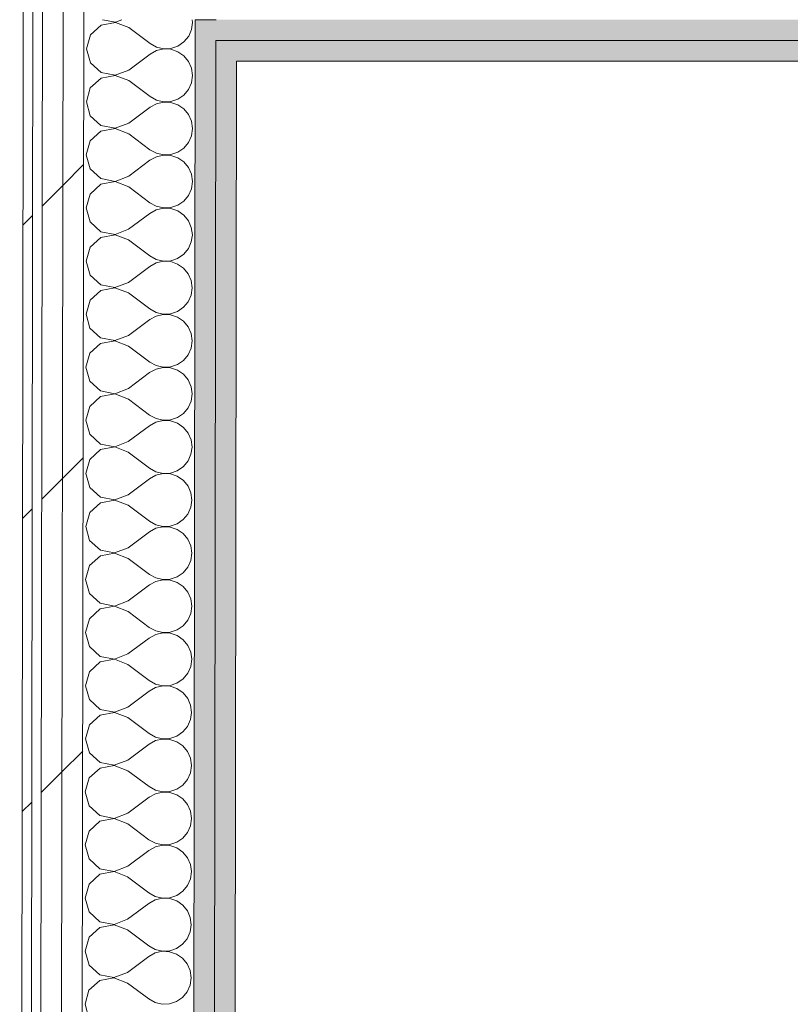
# Model space of a CAD drawing. Header units: millimetres. Extents: x -30280 to 22128, y -17757 to 4746.
# Tile 91 of 171: x -10788 to -10305, y -14401 to -13783. Entities that reach past the tile are written whole.
import ezdxf

# ---------------------------------------------------------------- set-up
doc = ezdxf.new("R2010")
doc.units = ezdxf.units.MM
doc.header["$MEASUREMENT"] = 0
doc.linetypes.add('Wipeout_Contour', pattern=[1000, 0, -1000])
doc.layers.add('Nuevo_08_E_Envans secs', color=7, linetype='Continuous')
doc.layers.add('Nuevo_08_E_Envans secs_Pluma_Nº__1', color=7, linetype='Continuous', lineweight=5)
for name, color, linetype, lineweight, true_color in [('Nuevo_08_E_Envans secs_Pluma_Nº__102', 7, 'Continuous', 5, 0xcccccc), ('Nuevo_08_E_Envans secs_Pluma_Nº__171', 171, 'Continuous', 13, 0xaaaaff), ('Nuevo_08_E_Envans secs_Pluma_Nº__177', 7, 'Continuous', 15, 0xf7e046), ('Nuevo_08_E_Envans secs_Pluma_Nº__79', 7, 'Continuous', 5, 0xaaffd5)]:
    doc.layers.add(name, color=color, linetype=linetype, lineweight=lineweight, true_color=true_color)
pattern_1 = [(45, (0, 0), (-183.8478, 183.8478), [195, -65]), (45, (7e-14, 183.85), (-183.8478, 183.8478), [195, -65])]

# ---------------------------------------------------------------- blocks, each defined once
blk = doc.blocks.new('Muro_76_1', base_point=(-1686.99, -13808.56))
at = {"layer": 'Nuevo_08_E_Envans secs_Pluma_Nº__79', "linetype": 'Continuous', "lineweight": 5, "true_color": 0xaaffd5}
for points in [[(-10678.05, -13795.56), (-10665.05, -13795.56), (-10678.03, -13782.56)], [(-10665.03, -13782.56), (-10678.03, -13782.56), (-10665.05, -13795.56)], [(-10665.03, -13782.56), (-10665.05, -13795.56), (-9476.75, -13795.56), (-9476.75, -13782.56)], [(-10665.05, -13795.56), (-10665.07, -13808.56), (-10652.07, -13808.56)], [(-10652.05, -13795.56), (-10665.05, -13795.56), (-10652.07, -13808.56)], [(-10652.05, -13795.56), (-10652.07, -13808.56), (-9476.75, -13808.56), (-9476.75, -13795.56)]]:
    blk.add_hatch(color=121, dxfattribs=at).paths.add_polyline_path(points)
at = {"layer": 'Nuevo_08_E_Envans secs_Pluma_Nº__1', "color": 7, "linetype": 'Continuous', "lineweight": 5}
for p, q in [((-10747.93, -13712.56), (-10748.03, -13782.56)), ((-10678.03, -13782.56), (-10678.05, -13795.56)), ((-10665.03, -13782.56), (-10678.03, -13782.56)), ((-10652.05, -13795.56), (-10665.05, -13795.56)), ((-9476.75, -13795.56), (-10652.05, -13795.56))]:
    blk.add_line(p, q, dxfattribs=at)
at = {"layer": 'Nuevo_08_E_Envans secs_Pluma_Nº__1', "color": 7, "linetype": 'Continuous', "lineweight": 5, "flags": 128}
blk.add_lwpolyline([(-10652.07, -13808.56), (-9476.75, -13808.56)], dxfattribs=at)
blk = doc.blocks.new('*X239')
at = {"layer": 'Nuevo_08_E_Envans secs_Pluma_Nº__102', "color": 254, "linetype": 'Continuous', "lineweight": 5, "true_color": 0xcccccc}
for p, q in [((-10737.16, -13785.9), (-10743.89, -13792.04)), ((-10728.21, -13784.23), (-10737.16, -13785.9)), ((-10736.23, -13782.56), (-10728.21, -13784.09)), ((-10728.21, -13784.09), (-10724.2, -13782.56)), ((-10719.71, -13787.5), (-10728.21, -13784.23)), ((-10719.71, -13787.5), (-10706.39, -13797.52)), ((-10680.34, -13788.78), (-10679.7, -13784.23)), ((-10679.7, -13784.23), (-10679.93, -13782.56)), ((-10743.89, -13792.04), (-10746.39, -13800.8)), ((-10685.14, -13796.52), (-10682.2, -13792.99)), ((-10682.2, -13792.99), (-10680.34, -13788.78)), ((-10706.39, -13797.52), (-10702.37, -13799.75)), ((-10702.37, -13799.75), (-10697.89, -13800.8)), ((-10697.89, -13800.8), (-10693.3, -13800.59)), ((-10693.3, -13800.59), (-10688.94, -13799.12)), ((-10688.94, -13799.12), (-10685.14, -13796.52)), ((-10746.39, -13800.8), (-10743.92, -13809.56)), ((-10719.75, -13814.17), (-10706.4, -13804.19)), ((-10702.37, -13801.97), (-10706.4, -13804.19)), ((-10697.89, -13800.94), (-10702.37, -13801.97)), ((-10693.3, -13801.17), (-10697.89, -13800.94)), ((-10688.94, -13802.64), (-10693.3, -13801.17)), ((-10685.16, -13805.25), (-10688.94, -13802.64)), ((-10682.23, -13808.8), (-10685.16, -13805.25)), ((-10743.92, -13809.56), (-10737.2, -13815.72)), ((-10680.38, -13813.01), (-10682.23, -13808.8)), ((-10728.25, -13817.56), (-10737.21, -13819.24)), ((-10737.2, -13815.72), (-10728.25, -13817.42)), ((-10728.25, -13817.42), (-10719.75, -13814.17)), ((-10719.76, -13820.84), (-10728.25, -13817.56)), ((-10680.39, -13822.12), (-10679.75, -13817.56)), ((-10679.75, -13817.56), (-10680.38, -13813.01)), ((-10737.21, -13819.24), (-10743.94, -13825.37)), ((-10719.76, -13820.84), (-10706.44, -13830.86)), ((-10682.25, -13826.32), (-10680.39, -13822.12)), ((-10743.94, -13825.37), (-10746.44, -13834.13)), ((-10706.44, -13830.86), (-10702.42, -13833.09)), ((-10688.99, -13832.46), (-10685.19, -13829.86)), ((-10685.19, -13829.86), (-10682.25, -13826.32)), ((-10746.44, -13834.13), (-10743.97, -13842.9)), ((-10719.8, -13847.5), (-10706.45, -13837.52)), ((-10702.42, -13835.3), (-10706.45, -13837.52)), ((-10702.42, -13833.09), (-10697.94, -13834.14)), ((-10697.94, -13834.27), (-10702.42, -13835.3)), ((-10697.94, -13834.14), (-10693.35, -13833.92)), ((-10693.35, -13834.5), (-10697.94, -13834.27)), ((-10693.35, -13833.92), (-10688.99, -13832.46)), ((-10688.99, -13835.98), (-10693.35, -13834.5)), ((-10685.21, -13838.59), (-10688.99, -13835.98)), ((-10743.97, -13842.9), (-10737.25, -13849.05)), ((-10682.28, -13842.13), (-10685.21, -13838.59)), ((-10680.43, -13846.34), (-10682.28, -13842.13)), ((-10737.25, -13849.05), (-10728.3, -13850.76)), ((-10728.3, -13850.76), (-10719.8, -13847.5)), ((-10679.8, -13850.9), (-10680.43, -13846.34)), ((-10737.26, -13852.57), (-10743.99, -13858.71)), ((-10728.3, -13850.89), (-10737.26, -13852.57)), ((-10719.81, -13854.17), (-10728.3, -13850.89)), ((-10719.81, -13854.17), (-10706.49, -13864.19)), ((-10682.3, -13859.65), (-10680.44, -13855.45)), ((-10680.44, -13855.45), (-10679.8, -13850.9)), ((-10743.99, -13858.71), (-10746.49, -13867.46)), ((-10685.24, -13863.19), (-10682.3, -13859.65)), ((-10746.49, -13867.46), (-10744.02, -13876.23)), ((-10702.47, -13868.64), (-10706.5, -13870.86)), ((-10706.49, -13864.19), (-10702.47, -13866.42)), ((-10702.47, -13866.42), (-10697.99, -13867.47)), ((-10697.99, -13867.6), (-10702.47, -13868.64)), ((-10697.99, -13867.47), (-10693.4, -13867.25)), ((-10693.4, -13867.83), (-10697.99, -13867.6)), ((-10693.4, -13867.25), (-10689.04, -13865.79)), ((-10689.04, -13869.31), (-10693.4, -13867.83)), ((-10689.04, -13865.79), (-10685.24, -13863.19)), ((-10719.85, -13880.84), (-10706.5, -13870.86)), ((-10685.26, -13871.92), (-10689.04, -13869.31)), ((-10682.33, -13875.46), (-10685.26, -13871.92)), ((-10744.02, -13876.23), (-10737.3, -13882.38)), ((-10728.35, -13884.09), (-10719.85, -13880.84)), ((-10680.48, -13879.67), (-10682.33, -13875.46)), ((-10679.85, -13884.23), (-10680.48, -13879.67)), ((-10737.31, -13885.9), (-10744.04, -13892.04)), ((-10728.35, -13884.22), (-10737.31, -13885.9)), ((-10737.3, -13882.38), (-10728.35, -13884.09)), ((-10719.85, -13887.5), (-10728.35, -13884.22)), ((-10680.49, -13888.78), (-10679.85, -13884.23)), ((-10744.04, -13892.04), (-10746.54, -13900.8)), ((-10719.85, -13887.5), (-10706.54, -13897.52)), ((-10685.29, -13896.52), (-10682.35, -13892.99)), ((-10682.35, -13892.99), (-10680.49, -13888.78)), ((-10706.54, -13897.52), (-10702.52, -13899.75)), ((-10693.44, -13900.59), (-10689.09, -13899.12)), ((-10689.09, -13899.12), (-10685.29, -13896.52)), ((-10746.54, -13900.8), (-10744.07, -13909.56)), ((-10719.89, -13914.17), (-10706.55, -13904.19)), ((-10702.52, -13901.97), (-10706.55, -13904.19)), ((-10702.52, -13899.75), (-10698.04, -13900.8)), ((-10698.04, -13900.94), (-10702.52, -13901.97)), ((-10698.04, -13900.8), (-10693.44, -13900.59)), ((-10693.45, -13901.17), (-10698.04, -13900.94)), ((-10689.09, -13902.64), (-10693.45, -13901.17)), ((-10685.3, -13905.25), (-10689.09, -13902.64)), ((-10682.38, -13908.8), (-10685.3, -13905.25)), ((-10744.07, -13909.56), (-10737.35, -13915.72)), ((-10680.53, -13913.01), (-10682.38, -13908.8)), ((-10728.4, -13917.56), (-10737.36, -13919.24)), ((-10737.35, -13915.72), (-10728.4, -13917.42)), ((-10728.4, -13917.42), (-10719.89, -13914.17)), ((-10719.9, -13920.84), (-10728.4, -13917.56)), ((-10680.54, -13922.12), (-10679.9, -13917.56)), ((-10679.9, -13917.56), (-10680.53, -13913.01)), ((-10737.36, -13919.24), (-10744.09, -13925.37)), ((-10719.9, -13920.84), (-10706.59, -13930.86)), ((-10682.4, -13926.32), (-10680.54, -13922.12)), ((-10744.09, -13925.37), (-10746.59, -13934.13)), ((-10689.13, -13932.46), (-10685.34, -13929.86)), ((-10685.34, -13929.86), (-10682.4, -13926.32)), ((-10746.59, -13934.13), (-10744.11, -13942.9)), ((-10702.57, -13935.3), (-10706.6, -13937.52)), ((-10706.59, -13930.86), (-10702.56, -13933.09)), ((-10698.09, -13934.27), (-10702.57, -13935.3)), ((-10702.56, -13933.09), (-10698.09, -13934.14)), ((-10698.09, -13934.14), (-10693.49, -13933.92)), ((-10693.49, -13934.5), (-10698.09, -13934.27)), ((-10693.49, -13933.92), (-10689.13, -13932.46)), ((-10689.14, -13935.98), (-10693.49, -13934.5)), ((-10685.35, -13938.59), (-10689.14, -13935.98)), ((-10719.94, -13947.5), (-10706.6, -13937.52)), ((-10682.42, -13942.13), (-10685.35, -13938.59)), ((-10680.58, -13946.34), (-10682.42, -13942.13)), ((-10744.11, -13942.9), (-10737.4, -13949.05)), ((-10728.45, -13950.76), (-10719.94, -13947.5)), ((-10679.95, -13950.9), (-10680.58, -13946.34)), ((-10737.4, -13952.57), (-10744.14, -13958.71)), ((-10737.4, -13949.05), (-10728.45, -13950.76)), ((-10728.45, -13950.89), (-10737.4, -13952.57)), ((-10719.95, -13954.17), (-10728.45, -13950.89)), ((-10719.95, -13954.17), (-10706.63, -13964.19)), ((-10680.59, -13955.45), (-10679.95, -13950.9)), ((-10744.14, -13958.71), (-10746.64, -13967.46)), ((-10685.39, -13963.19), (-10682.45, -13959.65)), ((-10682.45, -13959.65), (-10680.59, -13955.45)), ((-10746.64, -13967.46), (-10744.16, -13976.23)), ((-10706.63, -13964.19), (-10702.61, -13966.42)), ((-10702.61, -13966.42), (-10698.14, -13967.47)), ((-10698.14, -13967.47), (-10693.54, -13967.25)), ((-10693.54, -13967.25), (-10689.18, -13965.79)), ((-10689.18, -13965.79), (-10685.39, -13963.19)), ((-10719.99, -13980.84), (-10706.64, -13970.86)), ((-10702.62, -13968.64), (-10706.64, -13970.86)), ((-10698.14, -13967.6), (-10702.62, -13968.64)), ((-10693.54, -13967.83), (-10698.14, -13967.6)), ((-10689.19, -13969.31), (-10693.54, -13967.83)), ((-10685.4, -13971.92), (-10689.19, -13969.31)), ((-10682.47, -13975.46), (-10685.4, -13971.92)), ((-10744.16, -13976.23), (-10737.45, -13982.38)), ((-10680.63, -13979.67), (-10682.47, -13975.46)), ((-10680, -13984.23), (-10680.63, -13979.67)), ((-10737.45, -13985.9), (-10744.19, -13992.04)), ((-10737.45, -13982.38), (-10728.5, -13984.09)), ((-10728.5, -13984.22), (-10737.45, -13985.9)), ((-10728.5, -13984.09), (-10719.99, -13980.84)), ((-10720, -13987.5), (-10728.5, -13984.22)), ((-10680.64, -13988.78), (-10680, -13984.23)), ((-10744.19, -13992.04), (-10746.69, -14000.8)), ((-10720, -13987.5), (-10706.68, -13997.52)), ((-10682.5, -13992.99), (-10680.64, -13988.78)), ((-10706.68, -13997.52), (-10702.66, -13999.75)), ((-10689.23, -13999.12), (-10685.44, -13996.52)), ((-10685.44, -13996.52), (-10682.5, -13992.99)), ((-10746.69, -14000.8), (-10744.21, -14009.56)), ((-10720.04, -14014.17), (-10706.69, -14004.19)), ((-10702.67, -14001.97), (-10706.69, -14004.19)), ((-10698.19, -14000.94), (-10702.67, -14001.97)), ((-10702.66, -13999.75), (-10698.19, -14000.8)), ((-10698.19, -14000.8), (-10693.59, -14000.59)), ((-10693.59, -14001.17), (-10698.19, -14000.94)), ((-10693.59, -14000.59), (-10689.23, -13999.12)), ((-10689.24, -14002.64), (-10693.59, -14001.17)), ((-10685.45, -14005.25), (-10689.24, -14002.64)), ((-10744.21, -14009.56), (-10737.5, -14015.72)), ((-10682.52, -14008.8), (-10685.45, -14005.25)), ((-10680.67, -14013.01), (-10682.52, -14008.8)), ((-10737.5, -14015.72), (-10728.55, -14017.42)), ((-10728.55, -14017.42), (-10720.04, -14014.17)), ((-10680.05, -14017.56), (-10680.67, -14013.01)), ((-10737.5, -14019.24), (-10744.24, -14025.37)), ((-10728.55, -14017.56), (-10737.5, -14019.24)), ((-10720.05, -14020.84), (-10728.55, -14017.56)), ((-10720.05, -14020.84), (-10706.73, -14030.86)), ((-10682.55, -14026.32), (-10680.69, -14022.12)), ((-10680.69, -14022.12), (-10680.05, -14017.56)), ((-10744.24, -14025.37), (-10746.74, -14034.13)), ((-10685.49, -14029.86), (-10682.55, -14026.32)), ((-10746.74, -14034.13), (-10744.26, -14042.9)), ((-10702.72, -14035.3), (-10706.74, -14037.52)), ((-10706.73, -14030.86), (-10702.71, -14033.09)), ((-10698.24, -14034.27), (-10702.72, -14035.3)), ((-10702.71, -14033.09), (-10698.24, -14034.13)), ((-10698.24, -14034.13), (-10693.64, -14033.92)), ((-10693.64, -14034.5), (-10698.24, -14034.27)), ((-10693.64, -14033.92), (-10689.28, -14032.46)), ((-10689.29, -14035.98), (-10693.64, -14034.5)), ((-10689.28, -14032.46), (-10685.49, -14029.86)), ((-10720.09, -14047.5), (-10706.74, -14037.52)), ((-10685.5, -14038.58), (-10689.29, -14035.98)), ((-10682.57, -14042.13), (-10685.5, -14038.58)), ((-10744.26, -14042.9), (-10737.55, -14049.05)), ((-10728.6, -14050.76), (-10720.09, -14047.5)), ((-10680.72, -14046.34), (-10682.57, -14042.13)), ((-10680.1, -14050.9), (-10680.72, -14046.34)), ((-10737.55, -14052.57), (-10744.29, -14058.71)), ((-10737.55, -14049.05), (-10728.6, -14050.76)), ((-10728.6, -14050.89), (-10737.55, -14052.57)), ((-10720.1, -14054.17), (-10728.6, -14050.89)), ((-10680.74, -14055.45), (-10680.1, -14050.9)), ((-10744.29, -14058.71), (-10746.79, -14067.46)), ((-10720.1, -14054.17), (-10706.78, -14064.19)), ((-10685.54, -14063.19), (-10682.6, -14059.65)), ((-10682.6, -14059.65), (-10680.74, -14055.45)), ((-10706.78, -14064.19), (-10702.76, -14066.42)), ((-10702.76, -14066.42), (-10698.28, -14067.47)), ((-10693.69, -14067.25), (-10689.33, -14065.79)), ((-10689.33, -14065.79), (-10685.54, -14063.19)), ((-10746.79, -14067.46), (-10744.31, -14076.23)), ((-10720.14, -14080.84), (-10706.79, -14070.86)), ((-10702.77, -14068.64), (-10706.79, -14070.86)), ((-10698.28, -14067.6), (-10702.77, -14068.64)), ((-10698.28, -14067.47), (-10693.69, -14067.25)), ((-10693.69, -14067.83), (-10698.28, -14067.6)), ((-10689.34, -14069.31), (-10693.69, -14067.83)), ((-10685.55, -14071.92), (-10689.34, -14069.31)), ((-10682.62, -14075.46), (-10685.55, -14071.92)), ((-10744.31, -14076.23), (-10737.6, -14082.38)), ((-10680.77, -14079.67), (-10682.62, -14075.46)), ((-10737.6, -14082.38), (-10728.65, -14084.09)), ((-10728.65, -14084.22), (-10737.6, -14085.9)), ((-10728.65, -14084.09), (-10720.14, -14080.84)), ((-10720.15, -14087.5), (-10728.65, -14084.22)), ((-10680.79, -14088.78), (-10680.15, -14084.23)), ((-10680.15, -14084.23), (-10680.77, -14079.67)), ((-10737.6, -14085.9), (-10744.33, -14092.04)), ((-10720.15, -14087.5), (-10706.83, -14097.52)), ((-10682.65, -14092.99), (-10680.79, -14088.78)), ((-10744.33, -14092.04), (-10746.84, -14100.8)), ((-10689.38, -14099.12), (-10685.59, -14096.52)), ((-10685.59, -14096.52), (-10682.65, -14092.99)), ((-10746.84, -14100.8), (-10744.36, -14109.56)), ((-10702.81, -14101.97), (-10706.84, -14104.19)), ((-10706.83, -14097.52), (-10702.81, -14099.75)), ((-10702.81, -14099.75), (-10698.33, -14100.8)), ((-10698.33, -14100.94), (-10702.81, -14101.97)), ((-10698.33, -14100.8), (-10693.74, -14100.59)), ((-10693.74, -14101.17), (-10698.33, -14100.94)), ((-10693.74, -14100.59), (-10689.38, -14099.12)), ((-10689.39, -14102.64), (-10693.74, -14101.17)), ((-10685.6, -14105.25), (-10689.39, -14102.64)), ((-10744.36, -14109.56), (-10737.65, -14115.72)), ((-10720.19, -14114.17), (-10706.84, -14104.19)), ((-10682.67, -14108.8), (-10685.6, -14105.25)), ((-10680.82, -14113.01), (-10682.67, -14108.8)), ((-10737.65, -14115.72), (-10728.7, -14117.42)), ((-10728.7, -14117.42), (-10720.19, -14114.17)), ((-10680.19, -14117.56), (-10680.82, -14113.01)), ((-10737.65, -14119.24), (-10744.38, -14125.37)), ((-10728.7, -14117.56), (-10737.65, -14119.24)), ((-10720.2, -14120.84), (-10728.7, -14117.56)), ((-10720.2, -14120.84), (-10706.88, -14130.86)), ((-10682.7, -14126.32), (-10680.84, -14122.12)), ((-10680.84, -14122.12), (-10680.19, -14117.56)), ((-10744.38, -14125.37), (-10746.89, -14134.13)), ((-10685.64, -14129.86), (-10682.7, -14126.32)), ((-10746.89, -14134.13), (-10744.41, -14142.9)), ((-10706.88, -14130.86), (-10702.86, -14133.09)), ((-10702.86, -14133.09), (-10698.38, -14134.13)), ((-10698.38, -14134.27), (-10702.86, -14135.3)), ((-10698.38, -14134.13), (-10693.79, -14133.92)), ((-10693.79, -14134.5), (-10698.38, -14134.27)), ((-10693.79, -14133.92), (-10689.43, -14132.46)), ((-10689.44, -14135.97), (-10693.79, -14134.5)), ((-10689.43, -14132.46), (-10685.64, -14129.86)), ((-10720.24, -14147.5), (-10706.89, -14137.52)), ((-10702.86, -14135.3), (-10706.89, -14137.52)), ((-10685.65, -14138.58), (-10689.44, -14135.97)), ((-10682.72, -14142.13), (-10685.65, -14138.58)), ((-10744.41, -14142.9), (-10737.7, -14149.05)), ((-10680.87, -14146.34), (-10682.72, -14142.13)), ((-10680.24, -14150.9), (-10680.87, -14146.34)), ((-10737.7, -14152.57), (-10744.43, -14158.71)), ((-10737.7, -14149.05), (-10728.75, -14150.76)), ((-10728.75, -14150.89), (-10737.7, -14152.57)), ((-10728.75, -14150.76), (-10720.24, -14147.5)), ((-10720.25, -14154.17), (-10728.75, -14150.89)), ((-10680.89, -14155.45), (-10680.24, -14150.9)), ((-10744.43, -14158.71), (-10746.94, -14167.46)), ((-10720.25, -14154.17), (-10706.93, -14164.19)), ((-10682.75, -14159.65), (-10680.89, -14155.45)), ((-10706.93, -14164.19), (-10702.91, -14166.42)), ((-10689.48, -14165.79), (-10685.69, -14163.19)), ((-10685.69, -14163.19), (-10682.75, -14159.65)), ((-10746.94, -14167.46), (-10744.46, -14176.23)), ((-10720.29, -14180.84), (-10706.94, -14170.86)), ((-10702.91, -14168.64), (-10706.94, -14170.86)), ((-10702.91, -14166.42), (-10698.43, -14167.47)), ((-10698.43, -14167.6), (-10702.91, -14168.64)), ((-10698.43, -14167.47), (-10693.84, -14167.25)), ((-10693.84, -14167.83), (-10698.43, -14167.6)), ((-10693.84, -14167.25), (-10689.48, -14165.79)), ((-10689.48, -14169.31), (-10693.84, -14167.83)), ((-10685.7, -14171.92), (-10689.48, -14169.31)), ((-10744.46, -14176.23), (-10737.74, -14182.38)), ((-10682.77, -14175.46), (-10685.7, -14171.92)), ((-10680.92, -14179.67), (-10682.77, -14175.46)), ((-10737.74, -14182.38), (-10728.8, -14184.09)), ((-10728.8, -14184.09), (-10720.29, -14180.84)), ((-10680.29, -14184.23), (-10680.92, -14179.67)), ((-10737.75, -14185.9), (-10744.48, -14192.04)), ((-10728.8, -14184.22), (-10737.75, -14185.9)), ((-10720.3, -14187.5), (-10728.8, -14184.22)), ((-10720.3, -14187.5), (-10706.98, -14197.52)), ((-10682.8, -14192.99), (-10680.93, -14188.78)), ((-10680.93, -14188.78), (-10680.29, -14184.23)), ((-10744.48, -14192.04), (-10746.98, -14200.8)), ((-10685.73, -14196.52), (-10682.8, -14192.99)), ((-10746.98, -14200.8), (-10744.51, -14209.56)), ((-10702.96, -14201.97), (-10706.99, -14204.19)), ((-10706.98, -14197.52), (-10702.96, -14199.75)), ((-10702.96, -14199.75), (-10698.48, -14200.8)), ((-10698.48, -14200.94), (-10702.96, -14201.97)), ((-10698.48, -14200.8), (-10693.89, -14200.59)), ((-10693.89, -14201.17), (-10698.48, -14200.94)), ((-10693.89, -14200.59), (-10689.53, -14199.12)), ((-10689.53, -14202.64), (-10693.89, -14201.17)), ((-10689.53, -14199.12), (-10685.73, -14196.52)), ((-10720.34, -14214.17), (-10706.99, -14204.19)), ((-10685.75, -14205.25), (-10689.53, -14202.64)), ((-10682.82, -14208.8), (-10685.75, -14205.25)), ((-10744.51, -14209.56), (-10737.79, -14215.72)), ((-10728.85, -14217.42), (-10720.34, -14214.17)), ((-10680.97, -14213.01), (-10682.82, -14208.8)), ((-10680.34, -14217.56), (-10680.97, -14213.01)), ((-10737.8, -14219.24), (-10744.53, -14225.37)), ((-10728.85, -14217.56), (-10737.8, -14219.24)), ((-10737.79, -14215.72), (-10728.85, -14217.42)), ((-10720.35, -14220.84), (-10728.85, -14217.56)), ((-10720.35, -14220.84), (-10707.03, -14230.86)), ((-10680.98, -14222.12), (-10680.34, -14217.56)), ((-10744.53, -14225.37), (-10747.03, -14234.13)), ((-10685.78, -14229.86), (-10682.84, -14226.32)), ((-10682.84, -14226.32), (-10680.98, -14222.12)), ((-10707.03, -14230.86), (-10703.01, -14233.09)), ((-10703.01, -14233.09), (-10698.53, -14234.13)), ((-10693.94, -14233.92), (-10689.58, -14232.46)), ((-10689.58, -14232.46), (-10685.78, -14229.86)), ((-10747.03, -14234.13), (-10744.56, -14242.9)), ((-10720.39, -14247.5), (-10707.04, -14237.52)), ((-10703.01, -14235.3), (-10707.04, -14237.52)), ((-10698.53, -14234.27), (-10703.01, -14235.3)), ((-10698.53, -14234.13), (-10693.94, -14233.92)), ((-10693.94, -14234.5), (-10698.53, -14234.27)), ((-10689.58, -14235.97), (-10693.94, -14234.5)), ((-10685.8, -14238.58), (-10689.58, -14235.97)), ((-10682.87, -14242.13), (-10685.8, -14238.58)), ((-10744.56, -14242.9), (-10737.84, -14249.05)), ((-10681.02, -14246.34), (-10682.87, -14242.13)), ((-10728.9, -14250.89), (-10737.85, -14252.57)), ((-10737.84, -14249.05), (-10728.9, -14250.76)), ((-10728.9, -14250.76), (-10720.39, -14247.5)), ((-10720.4, -14254.17), (-10728.9, -14250.89)), ((-10681.03, -14255.45), (-10680.39, -14250.9)), ((-10680.39, -14250.9), (-10681.02, -14246.34)), ((-10737.85, -14252.57), (-10744.58, -14258.71)), ((-10720.4, -14254.17), (-10707.08, -14264.19)), ((-10682.89, -14259.65), (-10681.03, -14255.45)), ((-10744.58, -14258.71), (-10747.08, -14267.46)), ((-10707.08, -14264.19), (-10703.06, -14266.42)), ((-10689.63, -14265.79), (-10685.83, -14263.19)), ((-10685.83, -14263.19), (-10682.89, -14259.65)), ((-10747.08, -14267.46), (-10744.61, -14276.23)), ((-10703.06, -14268.64), (-10707.09, -14270.86)), ((-10703.06, -14266.42), (-10698.58, -14267.47)), ((-10698.58, -14267.6), (-10703.06, -14268.64)), ((-10698.58, -14267.47), (-10693.99, -14267.25)), ((-10693.99, -14267.83), (-10698.58, -14267.6)), ((-10693.99, -14267.25), (-10689.63, -14265.79)), ((-10689.63, -14269.31), (-10693.99, -14267.83)), ((-10685.85, -14271.92), (-10689.63, -14269.31)), ((-10744.61, -14276.23), (-10737.89, -14282.38)), ((-10720.44, -14280.84), (-10707.09, -14270.86)), ((-10682.92, -14275.46), (-10685.85, -14271.92)), ((-10681.07, -14279.67), (-10682.92, -14275.46)), ((-10737.89, -14282.38), (-10728.94, -14284.09)), ((-10728.94, -14284.09), (-10720.44, -14280.84)), ((-10680.44, -14284.23), (-10681.07, -14279.67)), ((-10737.9, -14285.9), (-10744.63, -14292.04)), ((-10728.94, -14284.22), (-10737.9, -14285.9)), ((-10720.45, -14287.5), (-10728.94, -14284.22)), ((-10720.45, -14287.5), (-10707.13, -14297.52)), ((-10682.94, -14292.99), (-10681.08, -14288.78)), ((-10681.08, -14288.78), (-10680.44, -14284.23)), ((-10744.63, -14292.04), (-10747.13, -14300.8)), ((-10685.88, -14296.52), (-10682.94, -14292.99)), ((-10747.13, -14300.8), (-10744.66, -14309.56)), ((-10707.13, -14297.52), (-10703.11, -14299.75)), ((-10703.11, -14299.75), (-10698.63, -14300.8)), ((-10698.63, -14300.94), (-10703.11, -14301.97)), ((-10698.63, -14300.8), (-10694.04, -14300.59)), ((-10694.04, -14301.17), (-10698.63, -14300.94)), ((-10694.04, -14300.59), (-10689.68, -14299.12)), ((-10689.68, -14302.64), (-10694.04, -14301.17)), ((-10689.68, -14299.12), (-10685.88, -14296.52)), ((-10720.49, -14314.17), (-10707.14, -14304.19)), ((-10703.11, -14301.97), (-10707.14, -14304.19)), ((-10685.9, -14305.25), (-10689.68, -14302.64)), ((-10682.97, -14308.8), (-10685.9, -14305.25)), ((-10744.66, -14309.56), (-10737.94, -14315.72)), ((-10681.12, -14313.01), (-10682.97, -14308.8)), ((-10680.49, -14317.56), (-10681.12, -14313.01)), ((-10737.95, -14319.24), (-10744.68, -14325.37)), ((-10728.99, -14317.56), (-10737.95, -14319.24)), ((-10737.94, -14315.72), (-10728.99, -14317.42)), ((-10728.99, -14317.42), (-10720.49, -14314.17)), ((-10720.5, -14320.84), (-10728.99, -14317.56)), ((-10681.13, -14322.12), (-10680.49, -14317.56)), ((-10744.68, -14325.37), (-10747.18, -14334.13)), ((-10720.5, -14320.84), (-10707.18, -14330.86)), ((-10682.99, -14326.32), (-10681.13, -14322.12)), ((-10707.18, -14330.86), (-10703.16, -14333.09)), ((-10689.73, -14332.46), (-10685.93, -14329.86)), ((-10685.93, -14329.86), (-10682.99, -14326.32)), ((-10747.18, -14334.13), (-10744.71, -14342.9)), ((-10720.53, -14347.5), (-10707.19, -14337.52)), ((-10703.16, -14335.3), (-10707.19, -14337.52)), ((-10703.16, -14333.09), (-10698.68, -14334.13)), ((-10698.68, -14334.27), (-10703.16, -14335.3)), ((-10698.68, -14334.13), (-10694.09, -14333.92)), ((-10694.09, -14334.5), (-10698.68, -14334.27)), ((-10694.09, -14333.92), (-10689.73, -14332.46)), ((-10689.73, -14335.97), (-10694.09, -14334.5)), ((-10685.94, -14338.58), (-10689.73, -14335.97)), ((-10744.71, -14342.9), (-10737.99, -14349.05)), ((-10683.02, -14342.13), (-10685.94, -14338.58)), ((-10681.17, -14346.34), (-10683.02, -14342.13)), ((-10729.04, -14350.89), (-10738, -14352.57)), ((-10737.99, -14349.05), (-10729.04, -14350.76)), ((-10729.04, -14350.76), (-10720.53, -14347.5)), ((-10720.54, -14354.17), (-10729.04, -14350.89)), ((-10681.18, -14355.45), (-10680.54, -14350.9)), ((-10680.54, -14350.9), (-10681.17, -14346.34)), ((-10738, -14352.57), (-10744.73, -14358.71)), ((-10720.54, -14354.17), (-10707.23, -14364.19)), ((-10683.04, -14359.65), (-10681.18, -14355.45)), ((-10744.73, -14358.71), (-10747.23, -14367.46)), ((-10689.77, -14365.79), (-10685.98, -14363.19)), ((-10685.98, -14363.19), (-10683.04, -14359.65)), ((-10747.23, -14367.46), (-10744.75, -14376.23)), ((-10703.21, -14368.64), (-10707.24, -14370.86)), ((-10707.23, -14364.19), (-10703.21, -14366.42)), ((-10703.21, -14366.42), (-10698.73, -14367.47)), ((-10698.73, -14367.6), (-10703.21, -14368.64)), ((-10698.73, -14367.47), (-10694.13, -14367.25)), ((-10694.14, -14367.83), (-10698.73, -14367.6)), ((-10689.78, -14369.31), (-10694.14, -14367.83)), ((-10694.13, -14367.25), (-10689.77, -14365.79)), ((-10685.99, -14371.92), (-10689.78, -14369.31)), ((-10720.58, -14380.84), (-10707.24, -14370.86)), ((-10683.07, -14375.46), (-10685.99, -14371.92)), ((-10681.22, -14379.67), (-10683.07, -14375.46)), ((-10744.75, -14376.23), (-10738.04, -14382.38)), ((-10729.09, -14384.09), (-10720.58, -14380.84)), ((-10680.59, -14384.23), (-10681.22, -14379.67)), ((-10738.05, -14385.9), (-10744.78, -14392.04)), ((-10729.09, -14384.22), (-10738.05, -14385.9)), ((-10738.04, -14382.38), (-10729.09, -14384.09)), ((-10720.59, -14387.5), (-10729.09, -14384.22)), ((-10720.59, -14387.5), (-10707.28, -14397.52)), ((-10681.23, -14388.78), (-10680.59, -14384.23)), ((-10744.78, -14392.04), (-10747.28, -14400.8)), ((-10686.03, -14396.52), (-10683.09, -14392.99)), ((-10683.09, -14392.99), (-10681.23, -14388.78)), ((-10707.28, -14397.52), (-10703.25, -14399.75)), ((-10703.25, -14399.75), (-10698.78, -14400.8)), ((-10694.18, -14400.59), (-10689.82, -14399.12)), ((-10689.82, -14399.12), (-10686.03, -14396.52)), ((-10747.28, -14400.8), (-10744.8, -14409.56)), ((-10698.78, -14400.8), (-10694.18, -14400.59))]:
    blk.add_line(p, q, dxfattribs=at)
blk = doc.blocks.new('Muro_79_1', base_point=(-10654.28, -15302.91))
at = {"layer": 'Nuevo_08_E_Envans secs_Pluma_Nº__79', "linetype": 'Continuous', "lineweight": 5, "true_color": 0xaaffd5}
for points in [[(-10680.28, -15302.84), (-10667.28, -15302.88), (-10665.05, -13795.56), (-10678.05, -13795.56)], [(-10665.07, -13808.56), (-10667.28, -15302.88), (-10654.28, -15302.91), (-10652.07, -13808.56)]]:
    blk.add_hatch(color=121, dxfattribs=at).paths.add_polyline_path(points)
at = {"layer": 'Nuevo_08_E_Envans secs_Pluma_Nº__1', "color": 7, "linetype": 'Continuous', "lineweight": 5}
for p, q in [((-10678.03, -13782.56), (-10678.05, -13795.56)), ((-10678.05, -13795.56), (-10680.28, -15302.84)), ((-10665.05, -13795.56), (-10665.07, -13808.56)), ((-10665.07, -13808.56), (-10667.28, -15302.88))]:
    blk.add_line(p, q, dxfattribs=at)
at = {"layer": 'Nuevo_08_E_Envans secs_Pluma_Nº__1', "color": 7, "linetype": 'Continuous', "lineweight": 5, "flags": 128}
blk.add_lwpolyline([(-10654.28, -15302.91), (-10652.07, -13808.56)], dxfattribs=at)
at = {"color": 254, "linetype": 'Wipeout_Contour', "lineweight": 0, "ltscale": 72281.182067}
blk.add_wipeout([(-10788.28, -15302.58), (-10782.28, -15302.59), (-10779.88, -13680.56), (-10785.88, -13680.56)], dxfattribs=at).dxf.layer = 'Nuevo_08_E_Envans secs'
at = {"color": 254, "linetype": 'Wipeout_Contour', "lineweight": 0, "ltscale": 72274.113603}
blk.add_wipeout([(-10773.91, -13699.56), (-10776.28, -15302.61), (-10763.28, -15302.64), (-10760.91, -13699.56)], dxfattribs=at).dxf.layer = 'Nuevo_08_E_Envans secs'
at = {"layer": 'Nuevo_08_E_Envans secs_Pluma_Nº__171', "linetype": 'Continuous', "lineweight": 13, "true_color": 0xaaaaff}
h = blk.add_hatch(dxfattribs=at)
h.set_pattern_fill('Panellat_HPL_0001', color=161, style=0, pattern_type=2)
h.set_pattern_definition(pattern_1)
h.paths.add_polyline_path([(-10788.28, -15302.58), (-10782.28, -15302.59), (-10779.88, -13680.56), (-10785.88, -13680.56)])
at = {"layer": 'Nuevo_08_E_Envans secs_Pluma_Nº__177', "linetype": 'Continuous', "lineweight": 15, "true_color": 0xf7e046}
h = blk.add_hatch(dxfattribs=at)
h.set_pattern_fill('Panellat_HPL_0001', color=53, style=0, pattern_type=2)
h.set_pattern_definition(pattern_1)
h.paths.add_polyline_path([(-10773.91, -13699.56), (-10776.28, -15302.61), (-10763.28, -15302.64), (-10760.91, -13699.56)])
at = {"layer": 'Nuevo_08_E_Envans secs_Pluma_Nº__1', "color": 7, "linetype": 'Continuous', "lineweight": 5}
for p, q in [((-10779.89, -13686.56), (-10782.28, -15302.59)), ((-10773.91, -13699.56), (-10776.28, -15302.61))]:
    blk.add_line(p, q, dxfattribs=at)
at = {"layer": 'Nuevo_08_E_Envans secs_Pluma_Nº__1', "color": 7, "linetype": 'Continuous', "lineweight": 5, "flags": 128}
blk.add_lwpolyline([(-10785.88, -13680.56), (-10788.28, -15302.58)], dxfattribs=at)
at = {"color": 254, "linetype": 'Wipeout_Contour', "lineweight": 0, "ltscale": 72263.626665}
blk.add_wipeout([(-10763.28, -15302.64), (-10750.28, -15302.67), (-10747.93, -13712.56), (-10760.93, -13712.56)], dxfattribs=at).dxf.layer = 'Nuevo_08_E_Envans secs'
at = {"layer": 'Nuevo_08_E_Envans secs_Pluma_Nº__177', "linetype": 'Continuous', "lineweight": 15, "true_color": 0xf7e046}
h = blk.add_hatch(dxfattribs=at)
h.set_pattern_fill('Panellat_HPL_0001', color=53, style=0, pattern_type=2)
h.set_pattern_definition(pattern_1)
h.paths.add_polyline_path([(-10763.28, -15302.64), (-10750.28, -15302.67), (-10747.93, -13712.56), (-10760.93, -13712.56)])
at = {"layer": 'Nuevo_08_E_Envans secs_Pluma_Nº__1', "color": 7, "linetype": 'Continuous', "lineweight": 5}
for p, q in [((-10760.93, -13712.56), (-10763.28, -15302.64)), ((-10747.93, -13712.56), (-10748.03, -13782.56)), ((-10748.03, -13782.56), (-10750.28, -15302.67))]:
    blk.add_line(p, q, dxfattribs=at)
at = {"layer": 'Nuevo_08_E_Envans secs', "color": 7, "lineweight": 20}
blk.add_blockref('*X239', (0, 0), dxfattribs=at)

msp = doc.modelspace()

# ---------------------------------------------------------------- block references
at = {"layer": 'Nuevo_08_E_Envans secs', "color": 7, "lineweight": 20}
msp.add_blockref('Muro_76_1', (-1686.99, -13808.56), dxfattribs=at)

# ---------------------------------------------------------------- next in the draw order: block references
msp.add_blockref('Muro_79_1', (-10654.28, -15302.91), dxfattribs=at)

doc.saveas('drawing.dxf')
